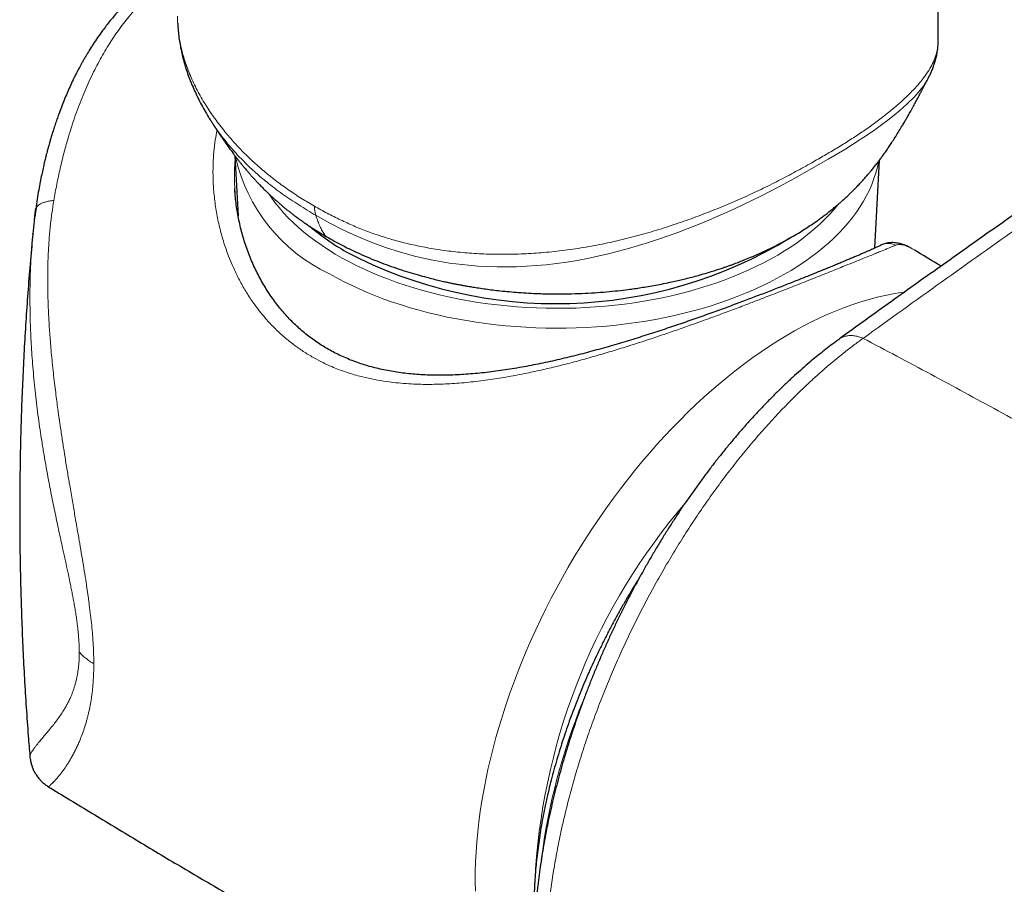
# Model space of a CAD drawing. Header units: millimetres. Extents: x 8 to 778, y 12 to 1829.
# Tile 14 of 256: x 597 to 633, y 548 to 579. Entities that reach past the tile are written whole.
import ezdxf

# ---------------------------------------------------------------- set-up
doc = ezdxf.new("R2010")
doc.units = ezdxf.units.MM

msp = doc.modelspace()

# ---------------------------------------------------------------- linework, layer by layer
at = {"color": 7, "linetype": 'Continuous', "lineweight": 30}
for p, q in [((630.157, 578.738), (630.158, 578.747)), ((629.813, 577.413), (629.81, 577.407)), ((604.841, 574.593), (604.956, 572.424)), ((627.876, 571.268), (628.045, 574.439)), ((604.836, 573.429), (604.837, 573.424)), ((597.621, 572.28), (597.664, 572.629)), ((597.664, 572.629), (597.672, 572.68)), ((597.566, 571.766), (597.568, 571.792)), ((629.329, 571.185), (629.326, 571.187)), ((626.597, 567.99), (626.601, 567.993))]:
    msp.add_line(p, q, dxfattribs=at)
at = {"color": 8, "linetype": 'Continuous', "lineweight": 0}
for p, q in [((604.837, 573.424), (604.846, 573.258)), ((597.664, 572.629), (597.672, 572.668))]:
    msp.add_line(p, q, dxfattribs=at)
at = {"color": 8, "linetype": 'Continuous', "lineweight": 0, "flags": 128}
for points in [[(629.81, 577.407), (629.782, 577.354), (629.702, 577.222), (629.61, 577.088), (629.506, 576.954), (629.289, 576.708), (629.039, 576.46), (628.775, 576.225), (628.568, 576.052), (628.348, 575.879), (628.115, 575.702), (627.87, 575.525), (627.614, 575.349), (627.349, 575.173), (627.074, 574.997), (626.791, 574.821), (626.2, 574.47), (625.585, 574.116), (625.014, 573.795), (624.417, 573.472), (623.797, 573.152), (623.477, 572.994), (623.151, 572.837), (622.819, 572.682), (622.481, 572.529), (622.137, 572.379), (621.787, 572.231), (621.457, 572.096), (621.123, 571.964), (620.782, 571.835), (620.438, 571.71), (620.087, 571.588), (619.733, 571.471), (619.374, 571.358), (619.012, 571.252), (618.647, 571.152), (618.28, 571.059), (617.909, 570.973), (617.538, 570.895), (617.164, 570.824), (616.79, 570.763), (616.415, 570.711), (616.041, 570.668), (615.687, 570.636), (615.335, 570.613), (614.981, 570.598), (614.629, 570.591), (614.279, 570.593), (613.933, 570.603), (613.586, 570.622), (613.244, 570.649), (612.567, 570.729), (611.906, 570.843), (611.349, 570.968), (610.801, 571.117), (610.266, 571.288), (609.74, 571.482), (609.226, 571.697), (608.723, 571.931), (608.231, 572.183), (607.751, 572.45), (607.751, 572.45), (607.751, 572.45)], [(628.009, 574.386), (627.966, 574.182), (627.911, 573.974), (627.844, 573.768), (627.767, 573.563), (627.678, 573.359), (627.579, 573.158), (627.468, 572.958), (627.347, 572.76), (627.215, 572.564), (627.073, 572.371), (626.92, 572.181), (626.757, 571.993), (626.584, 571.809), (626.401, 571.628), (626.208, 571.45), (626.006, 571.275), (625.795, 571.105), (625.574, 570.938), (625.344, 570.775), (625.106, 570.617), (624.859, 570.463), (624.604, 570.313), (624.341, 570.169), (624.071, 570.029), (623.792, 569.894), (623.507, 569.764), (623.215, 569.639), (622.916, 569.519), (622.611, 569.405), (622.3, 569.297), (621.983, 569.194), (621.661, 569.097), (621.333, 569.006), (621.001, 568.921), (620.665, 568.842), (620.324, 568.769), (619.979, 568.702), (619.631, 568.641), (619.28, 568.587), (618.926, 568.539), (618.57, 568.497), (618.212, 568.462), (617.852, 568.434), (617.49, 568.411), (617.128, 568.396), (616.765, 568.387), (616.401, 568.384), (616.038, 568.389), (615.675, 568.399), (615.313, 568.416), (614.952, 568.44), (614.592, 568.47), (614.234, 568.507), (613.878, 568.55), (613.525, 568.6), (613.175, 568.656), (612.828, 568.718), (612.484, 568.786), (612.145, 568.861), (611.809, 568.941), (611.478, 569.028), (611.152, 569.121), (610.831, 569.219), (610.516, 569.323), (610.206, 569.433), (609.902, 569.549), (609.605, 569.669), (609.315, 569.796), (609.031, 569.927), (608.755, 570.063), (608.486, 570.204), (608.225, 570.35)], [(606.059, 573.22), (606.141, 573.1), (606.28, 572.911), (606.429, 572.726), (606.589, 572.543), (606.758, 572.363), (606.938, 572.186), (607.127, 572.013), (607.326, 571.843), (607.534, 571.677), (607.751, 571.515), (607.977, 571.357), (608.211, 571.203), (608.454, 571.053), (608.705, 570.908), (608.964, 570.768), (609.23, 570.633), (609.504, 570.503), (609.785, 570.377), (610.072, 570.257), (610.366, 570.143), (610.667, 570.033), (610.973, 569.93), (611.285, 569.832), (611.602, 569.74), (611.923, 569.653), (612.25, 569.573), (612.581, 569.499), (612.915, 569.431), (613.254, 569.369), (613.595, 569.313), (613.94, 569.264), (614.287, 569.221), (614.636, 569.184), (614.987, 569.154), (615.34, 569.131), (615.693, 569.113), (616.048, 569.103), (616.402, 569.099), (616.757, 569.101), (617.112, 569.11), (617.466, 569.126), (617.819, 569.148), (618.17, 569.176), (618.52, 569.211), (618.867, 569.253), (619.213, 569.3), (619.555, 569.354), (619.894, 569.415), (620.23, 569.481), (620.561, 569.554), (620.889, 569.633), (621.212, 569.718), (621.53, 569.808), (621.843, 569.905), (622.151, 570.007), (622.453, 570.115), (622.749, 570.228), (623.038, 570.347), (623.32, 570.471), (623.596, 570.6), (623.864, 570.734), (624.125, 570.873), (624.378, 571.017), (624.623, 571.165), (624.859, 571.318), (625.087, 571.475), (625.307, 571.636), (625.517, 571.801), (625.718, 571.97), (625.909, 572.142), (626.091, 572.318), (626.263, 572.497), (626.425, 572.68), (626.558, 572.84)], [(613.498, 548.118), (613.492, 548.462), (613.494, 548.81), (613.504, 549.163), (613.522, 549.521), (613.548, 549.882), (613.582, 550.246), (613.623, 550.614), (613.673, 550.986), (613.73, 551.36), (613.796, 551.736), (613.869, 552.116), (613.95, 552.497), (614.038, 552.88), (614.134, 553.264), (614.237, 553.65), (614.348, 554.037), (614.467, 554.425), (614.592, 554.813), (614.725, 555.201), (614.865, 555.59), (615.012, 555.978), (615.166, 556.365), (615.326, 556.751), (615.494, 557.137), (615.668, 557.52), (615.848, 557.903), (616.035, 558.283), (616.228, 558.661), (616.426, 559.036), (616.631, 559.409), (616.842, 559.778), (617.058, 560.145), (617.28, 560.507), (617.507, 560.866), (617.739, 561.221), (617.976, 561.572), (618.218, 561.918), (618.464, 562.259), (618.716, 562.596), (618.971, 562.927), (619.23, 563.252), (619.494, 563.572), (619.761, 563.886), (620.032, 564.193), (620.306, 564.494), (620.583, 564.789), (620.864, 565.077), (621.147, 565.358), (621.432, 565.631), (621.721, 565.897), (622.011, 566.156), (622.303, 566.407), (622.597, 566.65), (622.893, 566.884), (623.19, 567.111), (623.488, 567.329), (623.787, 567.538), (624.087, 567.739), (624.387, 567.931), (624.688, 568.114), (624.989, 568.287), (625.29, 568.452), (625.59, 568.607), (625.89, 568.752), (626.189, 568.888), (626.487, 569.014), (626.784, 569.131), (627.08, 569.237), (627.374, 569.334), (627.666, 569.421), (627.956, 569.497), (628.245, 569.564), (628.53, 569.62), (628.813, 569.666), (628.945, 569.684)]]:
    msp.add_lwpolyline(points, dxfattribs=at)
at = {"color": 8, "linetype": 'Continuous', "lineweight": 0}
for centre, radius, start, end in [((610.829, 575.886), 6.117, 192.4513, 244.8059), ((608.721, 572.765), 1.02, 179.277, 198.0159), ((628.355, 570.845), 0.59, 63.0008, 117.7163), ((638.169, 547.4), 22.555, 139.4067, 176.1741), ((638.204, 546.427), 22.512, 157.7898, 172.8015)]:
    msp.add_arc(centre, radius, start, end, dxfattribs=at)
at = {"color": 7, "linetype": 'Continuous', "lineweight": 30}
for centre, radius, start, end in [((613.164, 578.696), 8.707, 229.715, 240.2682), ((616.395, 585.466), 16.198, 242.2199, 301.3473)]:
    msp.add_arc(centre, radius, start, end, dxfattribs=at)
for points, knots in [([(630.158, 578.747), (630.157, 578.92), (630.155, 579.281), (630.152, 579.819), (630.148, 580.351), (630.143, 580.854), (630.139, 581.331), (630.134, 581.784), (630.13, 582.213), (630.125, 582.617), (630.12, 582.995), (630.116, 583.346), (630.111, 583.668), (630.107, 583.961), (630.103, 584.227), (630.1, 584.466), (630.096, 584.688), (630.093, 584.888), (630.09, 585.066), (630.088, 585.21), (630.086, 585.317), (630.085, 585.392), (630.084, 585.445), (630.083, 585.493), (630.082, 585.546), (630.081, 585.603), (630.08, 585.665), (630.078, 585.754), (630.076, 585.874), (630.073, 586.028), (630.07, 586.204), (630.067, 586.403), (630.062, 586.619), (630.058, 586.844), (630.054, 587.07), (630.037, 587.893), (629.993, 589.842), (629.936, 591.911), (629.885, 593.512), (629.865, 594.13), (629.844, 594.769), (629.82, 595.433), (629.795, 596.12), (629.767, 596.875), (629.734, 597.702), (629.697, 598.603), (629.657, 599.537), (629.615, 600.49), (629.569, 601.461), (629.522, 602.45), (629.47, 603.468), (629.415, 604.516), (629.356, 605.593), (629.294, 606.701), (629.227, 607.837), (629.154, 609.022), (629.075, 610.256), (628.99, 611.541), (628.899, 612.857), (628.802, 614.204), (628.699, 615.583), (628.594, 616.924), (628.49, 618.223), (628.385, 619.479), (628.276, 620.755), (628.161, 622.041), (628.044, 623.325), (627.923, 624.599), (627.767, 626.209), (627.571, 628.144), (627.331, 630.394), (627.086, 632.588), (626.837, 634.725), (626.583, 636.807), (626.324, 638.855), (626.058, 640.868), (625.789, 642.836), (625.517, 644.758), (625.241, 646.636), (624.962, 648.481), (624.678, 650.294), (624.391, 652.075), (624.101, 653.823), (623.807, 655.54), (623.547, 657.02), (623.322, 658.272), (623.135, 659.298), (622.949, 660.302), (622.765, 661.278), (622.582, 662.234), (622.4, 663.169), (622.22, 664.084), (622.044, 664.966), (621.871, 665.818), (621.703, 666.638), (621.539, 667.427), (621.391, 668.134), (621.257, 668.763), (621.138, 669.318), (621.022, 669.855), (620.91, 670.372), (620.801, 670.871), (620.695, 671.351), (620.602, 671.769), (620.522, 672.124), (620.457, 672.415), (620.408, 672.633), (620.373, 672.786), (620.352, 672.881), (620.331, 672.971), (620.311, 673.058), (620.294, 673.136), (620.28, 673.196), (620.271, 673.235), (620.265, 673.263), (620.258, 673.295), (620.247, 673.34), (620.233, 673.401), (620.216, 673.477), (620.195, 673.568), (620.167, 673.689), (620.132, 673.844), (620.088, 674.037), (620.037, 674.256), (619.98, 674.502), (619.917, 674.775), (619.848, 675.069), (619.773, 675.386), (619.694, 675.723), (619.608, 676.084), (619.516, 676.47), (619.418, 676.88), (619.314, 677.315), (619.198, 677.789), (619.072, 678.306), (618.934, 678.867), (618.787, 679.457), (618.632, 680.075), (618.474, 680.7), (618.364, 681.132), (618.309, 681.347), (618.306, 681.359)], [0, 0, 0, 0, 0.004719, 0.009877, 0.014704, 0.019294, 0.023647, 0.027762, 0.031709, 0.035409, 0.038863, 0.042071, 0.045032, 0.047701, 0.050132, 0.052325, 0.05428, 0.056213, 0.057839, 0.059157, 0.060168, 0.060786, 0.061209, 0.06164, 0.062117, 0.062642, 0.063213, 0.063832, 0.065089, 0.066505, 0.068079, 0.069941, 0.071974, 0.074048, 0.076122, 0.078196, 0.096733, 0.129906, 0.135448, 0.141143, 0.147063, 0.153208, 0.159579, 0.166175, 0.174238, 0.182615, 0.191305, 0.200309, 0.209246, 0.218473, 0.227988, 0.237793, 0.247887, 0.258271, 0.268944, 0.279906, 0.291701, 0.303813, 0.316244, 0.328992, 0.342058, 0.355441, 0.367166, 0.379123, 0.391315, 0.403677, 0.415977, 0.428193, 0.440324, 0.462344, 0.484079, 0.505529, 0.526101, 0.546402, 0.566433, 0.586191, 0.605678, 0.624552, 0.643164, 0.661513, 0.679599, 0.697422, 0.714982, 0.732278, 0.749312, 0.759884, 0.77035, 0.780594, 0.79055, 0.80022, 0.809907, 0.819289, 0.828365, 0.837134, 0.845598, 0.853755, 0.861607, 0.867562, 0.873328, 0.878905, 0.884294, 0.889495, 0.894506, 0.899302, 0.902595, 0.905637, 0.908427, 0.909453, 0.910441, 0.911391, 0.912301, 0.913169, 0.913842, 0.914194, 0.914392, 0.914711, 0.915189, 0.915826, 0.916622, 0.917577, 0.918691, 0.920423, 0.922438, 0.924736, 0.927316, 0.930179, 0.933324, 0.936609, 0.940155, 0.943961, 0.948026, 0.952353, 0.956939, 0.961785, 0.967417, 0.973363, 0.979623, 0.986198, 0.993087, 0.999623, 1, 1, 1, 1]), ([(649.818, 583.925), (649.728, 583.867), (648.983, 583.384), (647.592, 582.47), (645.644, 581.184), (643.704, 579.892), (641.772, 578.593), (639.847, 577.289), (637.931, 575.979), (636.022, 574.664), (634.122, 573.342), (632.23, 572.015), (630.345, 570.682), (628.468, 569.343), (627.222, 568.445), (626.599, 567.996)], [0, 0, 0, 0, 0.011377, 0.093868, 0.176347, 0.25881, 0.341255, 0.423679, 0.506079, 0.588452, 0.670796, 0.753107, 0.835385, 0.917672, 1, 1, 1, 1]), ([(602.767, 581.519), (602.747, 581.507), (602.671, 581.465), (602.541, 581.388), (602.377, 581.286), (602.214, 581.18), (602.054, 581.07), (601.897, 580.955), (601.74, 580.835), (601.584, 580.709), (601.432, 580.581), (601.292, 580.457), (601.171, 580.345), (601.07, 580.247), (600.983, 580.161), (600.894, 580.071), (600.788, 579.959), (600.654, 579.814), (600.506, 579.645), (600.355, 579.463), (600.211, 579.281), (600.058, 579.078), (599.899, 578.855), (599.741, 578.618), (599.602, 578.399), (599.494, 578.22), (599.412, 578.079), (599.35, 577.969), (599.294, 577.866), (599.236, 577.76), (599.172, 577.638), (599.096, 577.489), (599.006, 577.305), (598.904, 577.088), (598.798, 576.848), (598.693, 576.599), (598.593, 576.346), (598.506, 576.114), (598.432, 575.905), (598.368, 575.718), (598.308, 575.532), (598.253, 575.356), (598.206, 575.2), (598.169, 575.071), (598.14, 574.969), (598.121, 574.9), (598.108, 574.849), (598.094, 574.8), (598.075, 574.727), (598.049, 574.624), (598.015, 574.491), (597.976, 574.326), (597.931, 574.13), (597.882, 573.903), (597.829, 573.642), (597.775, 573.348), (597.72, 573.021), (597.687, 572.789), (597.669, 572.668)], [0, 0, 0, 0, 0.006965, 0.026351, 0.045966, 0.065571, 0.085141, 0.104665, 0.124165, 0.144576, 0.164953, 0.183783, 0.200158, 0.214085, 0.225566, 0.236502, 0.251462, 0.271204, 0.294563, 0.317665, 0.340226, 0.362234, 0.391543, 0.419485, 0.444327, 0.46572, 0.47912, 0.490795, 0.501616, 0.512152, 0.524973, 0.540596, 0.55903, 0.582515, 0.607317, 0.632244, 0.657267, 0.682385, 0.700298, 0.718275, 0.736321, 0.753634, 0.768401, 0.780554, 0.790096, 0.797024, 0.800192, 0.804201, 0.811022, 0.820656, 0.833107, 0.84838, 0.866482, 0.887424, 0.911223, 0.937899, 0.96748, 1, 1, 1, 1]), ([(602.781, 579.371), (602.783, 579.318), (602.789, 579.183), (602.811, 578.966), (602.843, 578.721), (602.886, 578.475), (602.939, 578.227), (603.003, 577.98), (603.076, 577.733), (603.16, 577.487), (603.253, 577.241), (603.358, 576.992), (603.475, 576.74), (603.602, 576.488), (603.741, 576.235), (603.864, 576.026), (603.944, 575.902), (603.971, 575.86)], [0, 0, 0, 0, 0.043218, 0.108975, 0.175497, 0.242724, 0.310578, 0.378967, 0.447782, 0.516683, 0.585985, 0.65866, 0.732404, 0.807306, 0.88342, 0.960793, 1, 1, 1, 1]), ([(629.813, 577.413), (629.835, 577.456), (629.883, 577.549), (629.947, 577.694), (630.005, 577.846), (630.054, 578.001), (630.095, 578.161), (630.126, 578.325), (630.146, 578.489), (630.156, 578.617), (630.155, 578.691), (630.155, 578.71)], [0, 0, 0, 0, 0.111158, 0.236689, 0.357023, 0.472811, 0.596982, 0.718613, 0.83879, 0.957905, 1, 1, 1, 1]), ([(608.172, 571.659), (608.301, 571.586), (608.552, 571.444), (608.937, 571.249), (609.312, 571.072), (609.676, 570.913), (610.028, 570.77), (610.385, 570.637), (610.741, 570.513), (611.095, 570.4), (611.422, 570.303), (611.714, 570.223), (611.971, 570.158), (612.193, 570.104), (612.389, 570.059), (612.559, 570.023), (612.702, 569.993), (612.817, 569.97), (612.905, 569.953), (612.966, 569.941), (613.011, 569.933), (613.051, 569.926), (613.1, 569.917), (613.161, 569.906), (613.264, 569.888), (613.418, 569.862), (613.63, 569.829), (613.867, 569.795), (614.128, 569.761), (614.409, 569.729), (614.72, 569.698), (615.059, 569.67), (615.415, 569.647), (615.839, 569.627), (616.314, 569.617), (616.831, 569.619), (617.32, 569.634), (617.781, 569.659), (618.212, 569.692), (618.615, 569.732), (618.949, 569.772), (619.228, 569.81), (619.466, 569.846), (619.719, 569.886), (619.989, 569.934), (620.276, 569.989), (620.544, 570.045), (620.789, 570.1), (621.008, 570.152), (621.234, 570.208), (621.466, 570.27), (621.698, 570.335), (621.92, 570.401), (622.122, 570.464), (622.299, 570.521), (622.45, 570.572), (622.579, 570.617), (622.698, 570.66), (622.836, 570.71), (623.005, 570.775), (623.211, 570.856), (623.497, 570.974), (623.851, 571.131), (624.26, 571.328), (624.622, 571.519), (624.929, 571.693), (625.174, 571.84), (625.39, 571.976), (625.596, 572.112), (625.772, 572.234), (625.926, 572.345), (626.056, 572.441), (626.188, 572.542), (626.318, 572.646), (626.443, 572.748), (626.557, 572.844), (626.645, 572.92), (626.714, 572.982), (626.777, 573.039), (626.856, 573.111), (626.945, 573.195), (627.033, 573.28), (627.111, 573.358), (627.182, 573.43), (627.266, 573.516), (627.361, 573.616), (627.465, 573.732), (627.567, 573.847), (627.66, 573.955), (627.758, 574.073), (627.852, 574.188), (627.943, 574.304), (628.036, 574.426), (628.127, 574.549), (628.227, 574.687), (628.323, 574.825), (628.419, 574.966), (628.519, 575.117), (628.629, 575.289), (628.743, 575.473), (628.847, 575.645), (628.935, 575.795), (629.008, 575.921), (629.084, 576.054), (629.154, 576.179), (629.216, 576.292), (629.263, 576.377), (629.304, 576.452), (629.34, 576.52), (629.379, 576.59), (629.422, 576.672), (629.468, 576.758), (629.508, 576.834), (629.543, 576.899), (629.579, 576.967), (629.62, 577.045), (629.659, 577.119), (629.691, 577.179), (629.714, 577.222), (629.74, 577.273), (629.773, 577.334), (629.798, 577.381), (629.811, 577.406)], [0, 0, 0, 0, 0.019714, 0.038455, 0.056224, 0.073023, 0.088853, 0.103718, 0.119996, 0.134931, 0.148528, 0.160791, 0.170787, 0.179687, 0.187496, 0.194215, 0.199846, 0.20431, 0.207733, 0.210114, 0.211501, 0.212929, 0.214826, 0.217193, 0.219968, 0.226762, 0.234876, 0.244307, 0.253838, 0.264415, 0.276034, 0.288695, 0.302263, 0.315649, 0.33567, 0.354674, 0.372668, 0.389654, 0.405634, 0.420611, 0.434586, 0.44318, 0.452033, 0.461641, 0.472004, 0.483122, 0.494995, 0.503416, 0.512178, 0.521282, 0.530726, 0.540511, 0.550041, 0.558555, 0.566036, 0.572505, 0.577963, 0.582661, 0.587868, 0.595721, 0.60475, 0.61493, 0.633901, 0.653083, 0.672477, 0.686596, 0.699155, 0.710154, 0.720632, 0.731884, 0.738673, 0.745857, 0.753344, 0.7608, 0.768196, 0.775169, 0.780917, 0.783902, 0.787532, 0.792327, 0.79827, 0.804048, 0.808868, 0.813001, 0.817385, 0.824756, 0.831411, 0.83773, 0.844438, 0.849922, 0.856673, 0.863313, 0.868529, 0.874552, 0.881819, 0.888674, 0.894414, 0.901613, 0.909338, 0.917538, 0.9258, 0.931615, 0.936718, 0.94182, 0.948542, 0.952498, 0.956141, 0.959313, 0.961924, 0.964694, 0.968271, 0.972316, 0.975569, 0.977963, 0.98068, 0.984242, 0.988069, 0.990196, 0.991973, 0.993746, 0.996748, 1, 1, 1, 1]), ([(603.971, 575.86), (603.971, 575.859), (603.992, 575.827), (604.03, 575.767), (604.08, 575.689), (604.122, 575.625), (604.157, 575.57), (604.193, 575.516), (604.229, 575.46), (604.267, 575.403), (604.307, 575.344), (604.372, 575.246), (604.465, 575.111), (604.579, 574.949), (604.687, 574.8), (604.776, 574.68), (604.852, 574.578), (604.917, 574.493), (604.985, 574.407), (605.051, 574.322), (605.12, 574.238), (605.184, 574.16), (605.241, 574.092), (605.297, 574.026), (605.358, 573.955), (605.433, 573.869), (605.514, 573.78), (605.595, 573.692), (605.688, 573.593), (605.798, 573.479), (605.931, 573.346), (606.074, 573.208), (606.211, 573.081), (606.331, 572.973), (606.432, 572.885), (606.534, 572.799), (606.636, 572.714), (606.739, 572.631), (606.833, 572.557), (606.921, 572.489), (606.995, 572.433), (607.058, 572.386), (607.115, 572.344), (607.179, 572.298), (607.258, 572.242), (607.357, 572.173), (607.477, 572.091), (607.618, 571.998), (607.781, 571.893), (607.967, 571.779), (608.101, 571.7), (608.171, 571.659)], [0, 0, 0, 0, 0.000304, 0.017633, 0.03221, 0.042123, 0.051362, 0.060832, 0.070537, 0.080532, 0.090904, 0.10166, 0.131969, 0.163001, 0.189172, 0.213914, 0.229921, 0.24675, 0.263238, 0.280852, 0.297776, 0.315442, 0.329782, 0.340787, 0.356954, 0.376447, 0.397841, 0.417895, 0.436668, 0.467151, 0.499479, 0.534693, 0.57153, 0.597467, 0.620284, 0.643445, 0.669661, 0.691542, 0.714232, 0.734066, 0.75068, 0.764092, 0.776052, 0.789259, 0.806735, 0.828466, 0.854431, 0.884604, 0.918952, 0.957434, 1, 1, 1, 1]), ([(628.081, 571.367), (628.071, 571.362), (628.05, 571.351), (628.005, 571.328), (627.949, 571.301), (627.881, 571.27), (627.804, 571.234), (627.717, 571.195), (627.62, 571.153), (627.515, 571.107), (627.401, 571.057), (627.278, 571.005), (627.147, 570.949), (627.007, 570.89), (626.86, 570.828), (626.706, 570.764), (626.545, 570.697), (626.377, 570.628), (626.203, 570.557), (626.023, 570.483), (625.838, 570.408), (625.647, 570.331), (625.448, 570.251), (625.243, 570.169), (625.031, 570.084), (624.813, 569.998), (624.589, 569.91), (624.361, 569.821), (624.128, 569.73), (623.89, 569.638), (623.647, 569.545), (623.397, 569.45), (623.143, 569.354), (622.883, 569.256), (622.618, 569.158), (622.348, 569.059), (622.074, 568.959), (621.794, 568.859), (621.508, 568.758), (621.218, 568.656), (620.925, 568.555), (620.629, 568.454), (620.329, 568.353), (620.023, 568.253), (619.713, 568.153), (619.399, 568.053), (619.081, 567.955), (618.759, 567.858), (618.434, 567.762), (618.106, 567.668), (617.775, 567.576), (617.443, 567.487), (617.109, 567.401), (616.773, 567.318), (616.436, 567.239), (616.098, 567.163), (615.758, 567.092), (615.418, 567.025), (615.078, 566.962), (614.738, 566.906), (614.399, 566.854), (614.064, 566.81), (613.733, 566.771), (613.406, 566.74), (613.083, 566.716), (612.764, 566.699), (612.45, 566.689), (612.14, 566.687), (611.835, 566.693), (611.535, 566.707), (611.241, 566.729), (610.954, 566.758), (610.674, 566.796), (610.4, 566.841), (610.133, 566.895), (609.871, 566.957), (609.617, 567.026), (609.369, 567.104), (609.126, 567.19), (608.887, 567.285), (608.655, 567.389), (608.429, 567.499), (608.211, 567.617), (607.999, 567.743), (607.792, 567.878), (607.591, 568.021), (607.395, 568.172), (607.204, 568.332), (607.019, 568.501), (606.84, 568.677), (606.668, 568.862), (606.501, 569.055), (606.341, 569.256), (606.186, 569.465), (606.039, 569.682), (605.9, 569.905), (605.767, 570.136), (605.642, 570.375), (605.524, 570.62), (605.414, 570.872), (605.313, 571.13), (605.22, 571.393), (605.136, 571.66), (605.062, 571.931), (604.998, 572.204), (604.943, 572.479), (604.899, 572.754), (604.865, 573.03), (604.844, 573.253), (604.838, 573.384), (604.836, 573.424)], [0, 0, 0, 0, 0.006959, 0.015811, 0.025032, 0.034504, 0.044125, 0.053818, 0.063515, 0.07318, 0.082841, 0.092493, 0.102121, 0.111705, 0.121229, 0.13068, 0.140046, 0.149319, 0.158492, 0.167559, 0.176517, 0.18537, 0.194243, 0.203136, 0.212017, 0.220868, 0.229671, 0.238411, 0.247062, 0.25575, 0.264436, 0.273119, 0.281812, 0.290527, 0.299277, 0.308051, 0.316804, 0.325651, 0.334565, 0.343518, 0.352477, 0.361411, 0.370417, 0.379545, 0.388726, 0.397973, 0.407299, 0.416713, 0.426183, 0.435723, 0.445309, 0.454943, 0.464629, 0.474366, 0.484156, 0.493997, 0.503889, 0.51383, 0.523816, 0.53384, 0.54386, 0.553822, 0.563729, 0.573579, 0.58337, 0.593102, 0.602777, 0.612396, 0.621963, 0.631482, 0.640956, 0.650278, 0.659489, 0.668616, 0.677677, 0.686687, 0.695661, 0.704448, 0.713329, 0.722229, 0.731109, 0.739929, 0.748656, 0.757294, 0.766088, 0.774891, 0.783728, 0.792611, 0.801553, 0.810559, 0.819595, 0.82871, 0.837936, 0.847248, 0.856621, 0.866043, 0.875553, 0.885196, 0.894947, 0.904796, 0.914732, 0.924744, 0.934817, 0.944934, 0.955077, 0.965227, 0.97536, 0.985473, 0.995601, 1, 1, 1, 1]), ([(597.68, 572.699), (597.657, 572.545), (597.611, 572.237), (597.58, 571.926), (597.564, 571.771)], [0, 0, 0, 0, 0.501266, 1, 1, 1, 1]), ([(597.672, 572.668), (597.673, 572.676), (597.673, 572.687), (597.68, 572.697), (597.681, 572.699)], [0, 0, 0, 0, 0.7681411, 1, 1, 1, 1]), ([(597.565, 571.766), (597.551, 571.624), (597.504, 571.137), (597.434, 570.304), (597.356, 569.269), (597.288, 568.232), (597.23, 567.194), (597.182, 566.156), (597.144, 565.117), (597.116, 564.077), (597.099, 563.037), (597.092, 561.997), (597.095, 560.957), (597.108, 559.918), (597.131, 558.879), (597.165, 557.84), (597.208, 556.802), (597.262, 555.766), (597.326, 554.73), (597.391, 553.8), (597.44, 553.215), (597.46, 552.974)], [0, 0, 0, 0, 0.022892, 0.078106, 0.133329, 0.18856, 0.243797, 0.299037, 0.354279, 0.409521, 0.46476, 0.519995, 0.575224, 0.630445, 0.685654, 0.740851, 0.796033, 0.851198, 0.906345, 0.961471, 1, 1, 1, 1]), ([(629.173, 571.27), (629.154, 571.28), (629.092, 571.314), (628.992, 571.358), (628.874, 571.401), (628.767, 571.431), (628.667, 571.451), (628.572, 571.463), (628.48, 571.466), (628.392, 571.461), (628.306, 571.448), (628.224, 571.427), (628.149, 571.401), (628.103, 571.377), (628.082, 571.366)], [0, 0, 0, 0, 0.057912, 0.193729, 0.310077, 0.415306, 0.509323, 0.593808, 0.674106, 0.748755, 0.81887, 0.885431, 0.94928, 1, 1, 1, 1]), ([(630.256, 570.616), (630.21, 570.645), (629.901, 570.836), (629.591, 571.024), (629.328, 571.184)], [0, 0, 0, 0, 0.150517, 1, 1, 1, 1]), ([(626.597, 567.99), (626.558, 567.962), (626.437, 567.874), (626.237, 567.723), (625.999, 567.539), (625.764, 567.35), (625.52, 567.147), (625.259, 566.922), (624.985, 566.677), (624.706, 566.419), (624.429, 566.153), (624.155, 565.88), (623.882, 565.6), (623.612, 565.315), (623.345, 565.022), (623.083, 564.726), (622.824, 564.424), (622.568, 564.117), (622.314, 563.803), (622.063, 563.483), (621.816, 563.158), (621.571, 562.827), (621.33, 562.491), (621.092, 562.15), (620.857, 561.803), (620.625, 561.451), (620.397, 561.094), (620.174, 560.734), (619.955, 560.371), (619.742, 560.006), (619.533, 559.638), (619.329, 559.267), (619.129, 558.893), (618.933, 558.516), (618.743, 558.135), (618.556, 557.751), (618.374, 557.363), (618.197, 556.974), (618.025, 556.582), (617.858, 556.19), (617.696, 555.795), (617.54, 555.398), (617.389, 555.001), (617.244, 554.603), (617.104, 554.204), (616.971, 553.807), (616.844, 553.411), (616.723, 553.016), (616.609, 552.622), (616.5, 552.227), (616.396, 551.832), (616.299, 551.435), (616.207, 551.039), (616.121, 550.643), (616.042, 550.248), (615.969, 549.855), (615.903, 549.465), (615.844, 549.079), (615.791, 548.695), (615.745, 548.314), (615.705, 547.934), (615.672, 547.558), (615.646, 547.184), (615.627, 546.814), (615.615, 546.447), (615.61, 546.083), (615.611, 545.722), (615.62, 545.366), (615.635, 545.013), (615.658, 544.663), (615.688, 544.317), (615.725, 543.976), (615.77, 543.641), (615.821, 543.313), (615.88, 542.99), (615.946, 542.673), (616.02, 542.361), (616.1, 542.056), (616.188, 541.757), (616.284, 541.464), (616.386, 541.179), (616.496, 540.9), (616.613, 540.628), (616.737, 540.362), (616.868, 540.104), (617.006, 539.854), (617.151, 539.612), (617.302, 539.379), (617.459, 539.155), (617.622, 538.941), (617.79, 538.736), (617.962, 538.542), (618.141, 538.356), (618.327, 538.177), (618.517, 538.008), (618.713, 537.847), (618.91, 537.698), (619.044, 537.607), (619.109, 537.563)], [0, 0, 0, 0, 0.00441, 0.013807, 0.022757, 0.031353, 0.040408, 0.050575, 0.061327, 0.072095, 0.082888, 0.093718, 0.104441, 0.115233, 0.125979, 0.136645, 0.147195, 0.157805, 0.168438, 0.179056, 0.189666, 0.200274, 0.210886, 0.22151, 0.232151, 0.242818, 0.253517, 0.264167, 0.274744, 0.285293, 0.295824, 0.306345, 0.316864, 0.327389, 0.337928, 0.348488, 0.359078, 0.369717, 0.380274, 0.39085, 0.401449, 0.412064, 0.422682, 0.433292, 0.443883, 0.454445, 0.464969, 0.475454, 0.485916, 0.496424, 0.506987, 0.517595, 0.528237, 0.538902, 0.549578, 0.560253, 0.570912, 0.581543, 0.592072, 0.602719, 0.613362, 0.624008, 0.634658, 0.645318, 0.655991, 0.666682, 0.677395, 0.688134, 0.698767, 0.709628, 0.720448, 0.731232, 0.741988, 0.752719, 0.763433, 0.774134, 0.784825, 0.795513, 0.806209, 0.816862, 0.827452, 0.83806, 0.848671, 0.859264, 0.869822, 0.880328, 0.890766, 0.901119, 0.911374, 0.921597, 0.931526, 0.94146, 0.951387, 0.961298, 0.971182, 0.981033, 0.990842, 1, 1, 1, 1]), ([(619.424, 559.439), (619.405, 559.408), (619.313, 559.264), (619.154, 559.004), (618.948, 558.657), (618.747, 558.308), (618.552, 557.955), (618.362, 557.6), (618.177, 557.243), (617.998, 556.883), (617.825, 556.521), (617.657, 556.158), (617.495, 555.793), (617.34, 555.427), (617.19, 555.06), (617.047, 554.692), (616.91, 554.324), (616.779, 553.955), (616.655, 553.586), (616.538, 553.218), (616.427, 552.849), (616.323, 552.481), (616.225, 552.114), (616.135, 551.748), (616.051, 551.383), (615.974, 551.02), (615.905, 550.658), (615.842, 550.298), (615.787, 549.941), (615.739, 549.585), (615.698, 549.233), (615.664, 548.883), (615.638, 548.536), (615.619, 548.192), (615.607, 547.852), (615.603, 547.515), (615.606, 547.183), (615.613, 546.916), (615.622, 546.762), (615.625, 546.716)], [0, 0, 0, 0, 0.007578, 0.035542, 0.063505, 0.091468, 0.119432, 0.147395, 0.17536, 0.203325, 0.231292, 0.25926, 0.287231, 0.315204, 0.34318, 0.371158, 0.39914, 0.427126, 0.455116, 0.48311, 0.511108, 0.539112, 0.56712, 0.595134, 0.623154, 0.651179, 0.67921, 0.707248, 0.735291, 0.763341, 0.791397, 0.819459, 0.847527, 0.8756, 0.903679, 0.931762, 0.959849, 0.987939, 1, 1, 1, 1]), ([(597.459, 552.974), (597.462, 552.942), (597.468, 552.882), (597.484, 552.797), (597.501, 552.725), (597.518, 552.666), (597.532, 552.621), (597.543, 552.591), (597.547, 552.576), (597.548, 552.574), (597.553, 552.559), (597.56, 552.541), (597.567, 552.525), (597.574, 552.507), (597.587, 552.478), (597.602, 552.447), (597.618, 552.417), (597.63, 552.393), (597.644, 552.369), (597.661, 552.34), (597.691, 552.291), (597.745, 552.215), (597.819, 552.125), (597.909, 552.035), (598.008, 551.95), (598.086, 551.899), (598.127, 551.872)], [0, 0, 0, 0, 0.062774, 0.11726, 0.164223, 0.205262, 0.243035, 0.281075, 0.322934, 0.367276, 0.403374, 0.418973, 0.433643, 0.448084, 0.463034, 0.496899, 0.512699, 0.530015, 0.548964, 0.569649, 0.599868, 0.661321, 0.749276, 0.822278, 0.906142, 1, 1, 1, 1]), ([(598.127, 551.872), (598.154, 551.855), (598.708, 551.513), (599.793, 550.854), (601.382, 549.896), (602.977, 548.947), (604.577, 548.007), (606.182, 547.075), (607.793, 546.153), (609.408, 545.239), (611.028, 544.334), (612.652, 543.438), (614.282, 542.552), (615.491, 541.901), (616.158, 541.548), (616.279, 541.484)], [0, 0, 0, 0, 0.004598, 0.093316, 0.182036, 0.270756, 0.359476, 0.448194, 0.536909, 0.625619, 0.714323, 0.803019, 0.891708, 0.980386, 1, 1, 1, 1]), ([(598.127, 551.872), (598.127, 551.872), (598.127, 551.872), (598.127, 551.872), (598.127, 551.872)], [0, 0, 0, 0, 0.7475402, 1, 1, 1, 1])]:
    msp.add_open_spline(points, degree=3, knots=knots, dxfattribs=at)
at = {"color": 8, "linetype": 'Continuous', "lineweight": 0}
for points, knots in [([(627.454, 568.017), (628.398, 568.697), (630.286, 570.058), (633.139, 572.08), (636.008, 574.089), (638.895, 576.084), (641.799, 578.065), (644.721, 580.032), (647.659, 581.986), (649.632, 583.276), (650.618, 583.921)], [0, 0, 0, 0, 0.124965, 0.24993, 0.374909, 0.499888, 0.624909, 0.74993, 0.874965, 1, 1, 1, 1]), ([(602.768, 581.187), (602.707, 581.146), (602.549, 581.044), (602.305, 580.86), (602.034, 580.639), (601.77, 580.402), (601.513, 580.15), (601.263, 579.883), (601.036, 579.618), (600.831, 579.359), (600.645, 579.108), (600.463, 578.846), (600.287, 578.573), (600.116, 578.289), (599.951, 577.995), (599.789, 577.687), (599.633, 577.366), (599.48, 577.03), (599.334, 576.68), (599.193, 576.318), (599.059, 575.942), (598.934, 575.564), (598.806, 575.141), (598.676, 574.667), (598.546, 574.129), (598.425, 573.566), (598.356, 573.179), (598.321, 572.982)], [0, 0, 0, 0, 0.025078, 0.064311, 0.103846, 0.143706, 0.183914, 0.224493, 0.265463, 0.29906, 0.333043, 0.367425, 0.402213, 0.437419, 0.473052, 0.509122, 0.546496, 0.584532, 0.62324, 0.662627, 0.702701, 0.74347, 0.781679, 0.833994, 0.887811, 0.943143, 1, 1, 1, 1]), ([(602.775, 579.613), (602.774, 579.564), (602.773, 579.42), (602.79, 579.18), (602.825, 578.893), (602.875, 578.613), (602.939, 578.339), (603.015, 578.073), (603.104, 577.807), (603.207, 577.542), (603.322, 577.278), (603.449, 577.016), (603.588, 576.756), (603.738, 576.499), (603.899, 576.245), (604.127, 575.911), (604.416, 575.529), (604.776, 575.107), (605.138, 574.723), (605.522, 574.354), (605.925, 574.001), (606.346, 573.667), (606.784, 573.352), (607.235, 573.054), (607.546, 572.87), (607.701, 572.778)], [0, 0, 0, 0, 0.0182742, 0.0535027, 0.088995, 0.124488, 0.1575178, 0.1905929, 0.2240999, 0.2576074, 0.291273, 0.3249391, 0.3589189, 0.3928992, 0.4270014, 0.4611039, 0.5292868, 0.5873893, 0.6457166, 0.7041372, 0.7629431, 0.8218378, 0.881113, 0.9404633, 1, 1, 1, 1]), ([(607.701, 572.778), (607.854, 572.692), (608.161, 572.519), (608.635, 572.281), (609.119, 572.061), (609.617, 571.862), (610.128, 571.685), (610.652, 571.529), (611.191, 571.394), (611.763, 571.276), (612.375, 571.178), (612.92, 571.116), (613.371, 571.08), (613.715, 571.06), (614.064, 571.048), (614.419, 571.042), (614.779, 571.044), (615.14, 571.054), (615.504, 571.072), (615.871, 571.098), (616.244, 571.132), (616.622, 571.174), (617.003, 571.226), (617.387, 571.286), (617.772, 571.354), (618.159, 571.431), (618.545, 571.516), (618.924, 571.607), (619.296, 571.703), (619.66, 571.804), (620.021, 571.911), (620.38, 572.023), (620.735, 572.141), (621.088, 572.263), (621.436, 572.389), (621.78, 572.519), (622.12, 572.653), (622.459, 572.791), (622.795, 572.934), (623.24, 573.129), (623.785, 573.382), (624.417, 573.696), (625.025, 574.017), (625.573, 574.322), (626.067, 574.606), (626.515, 574.871), (626.949, 575.14), (627.369, 575.413), (627.771, 575.693), (628.155, 575.979), (628.516, 576.268), (628.8, 576.514), (629.016, 576.716), (629.176, 576.873), (629.326, 577.031), (629.499, 577.226), (629.684, 577.461), (629.857, 577.726), (629.991, 577.986), (630.086, 578.239), (630.147, 578.492), (630.154, 578.658), (630.157, 578.738)], [0, 0, 0, 0, 0.020787, 0.041638, 0.062513, 0.083524, 0.104568, 0.125755, 0.146976, 0.168281, 0.191833, 0.216084, 0.228251, 0.240418, 0.252707, 0.264995, 0.277341, 0.289687, 0.301838, 0.314006, 0.326462, 0.338917, 0.351461, 0.364006, 0.376666, 0.389326, 0.40208, 0.414833, 0.427032, 0.439231, 0.45151, 0.463789, 0.476158, 0.488527, 0.500958, 0.513389, 0.525901, 0.538426, 0.55132, 0.564214, 0.59008, 0.616122, 0.642218, 0.667805, 0.688669, 0.709594, 0.73054, 0.751618, 0.772724, 0.793977, 0.815273, 0.836669, 0.848286, 0.859903, 0.871566, 0.88323, 0.903419, 0.923686, 0.941992, 0.961554, 0.981201, 1, 1, 1, 1]), ([(607.751, 572.45), (607.751, 572.45), (607.544, 572.569), (607.137, 572.816), (606.55, 573.21), (606.034, 573.6), (605.586, 573.98), (605.199, 574.344), (604.833, 574.725), (604.482, 575.139), (604.193, 575.517), (604.033, 575.77), (603.975, 575.862)], [0, 0, 0, 0, 0.000009, 0.135429, 0.270895, 0.406279, 0.510018, 0.61385, 0.717665, 0.821382, 0.934941, 1, 1, 1, 1]), ([(628.623, 571.37), (628.594, 571.358), (628.536, 571.333), (628.428, 571.288), (628.304, 571.237), (628.16, 571.178), (627.998, 571.112), (627.817, 571.039), (627.616, 570.958), (627.373, 570.86), (627.081, 570.742), (626.767, 570.616), (626.464, 570.495), (626.181, 570.381), (625.886, 570.263), (625.578, 570.141), (625.26, 570.014), (624.94, 569.888), (624.623, 569.763), (624.286, 569.632), (623.916, 569.488), (623.509, 569.332), (623.057, 569.159), (622.557, 568.971), (622.07, 568.791), (621.636, 568.633), (621.216, 568.483), (620.745, 568.317), (620.224, 568.138), (619.74, 567.976), (619.295, 567.831), (618.835, 567.685), (618.317, 567.526), (617.73, 567.354), (617.13, 567.188), (616.528, 567.033), (615.934, 566.891), (615.323, 566.758), (614.688, 566.636), (614.019, 566.528), (613.343, 566.443), (612.67, 566.384), (612.014, 566.357), (611.461, 566.361), (611.001, 566.385), (610.605, 566.42), (610.188, 566.474), (609.755, 566.552), (609.297, 566.66), (608.818, 566.804), (608.38, 566.972), (608.011, 567.141), (607.682, 567.313), (607.344, 567.516), (607, 567.753), (606.648, 568.031), (606.292, 568.356), (605.979, 568.69), (605.723, 568.999), (605.492, 569.308), (605.257, 569.663), (605.024, 570.067), (604.833, 570.45), (604.678, 570.807), (604.53, 571.19), (604.384, 571.636), (604.25, 572.157), (604.148, 572.692), (604.081, 573.234), (604.049, 573.769), (604.05, 574.267), (604.08, 574.732), (604.126, 575.139), (604.174, 575.396), (604.196, 575.511)], [0, 0, 0, 0, 0.013019, 0.026037, 0.039153, 0.052269, 0.065518, 0.078767, 0.092128, 0.105489, 0.122789, 0.140089, 0.152349, 0.164615, 0.176875, 0.188766, 0.200662, 0.212552, 0.223034, 0.233515, 0.246238, 0.258969, 0.271692, 0.287467, 0.303241, 0.313703, 0.324165, 0.338253, 0.352351, 0.36644, 0.377112, 0.387784, 0.402871, 0.417958, 0.433898, 0.449839, 0.465181, 0.480523, 0.497939, 0.515355, 0.533792, 0.552229, 0.570025, 0.587819, 0.598431, 0.609043, 0.621906, 0.634775, 0.647636, 0.663576, 0.679515, 0.690112, 0.70071, 0.713593, 0.726484, 0.739367, 0.755365, 0.771362, 0.782132, 0.792902, 0.807408, 0.821922, 0.836429, 0.847413, 0.858398, 0.874937, 0.891477, 0.908966, 0.926455, 0.943305, 0.960155, 0.974295, 0.988435, 1, 1, 1, 1]), ([(604.848, 574.45), (604.846, 574.423), (604.829, 574.256), (604.822, 573.963), (604.822, 573.65), (604.833, 573.477), (604.836, 573.429)], [0, 0, 0, 0, 0.079949, 0.498145, 0.859173, 1, 1, 1, 1]), ([(597.681, 572.699), (597.69, 572.717), (597.709, 572.756), (597.766, 572.81), (597.844, 572.862), (597.942, 572.905), (598.056, 572.94), (598.183, 572.967), (598.276, 572.977), (598.321, 572.982)], [0, 0, 0, 0, 0.127514, 0.274032, 0.421968, 0.569905, 0.716423, 0.860185, 1, 1, 1, 1]), ([(598.321, 572.982), (598.297, 572.83), (598.248, 572.518), (598.191, 572.037), (598.147, 571.534), (598.119, 571.04), (598.106, 570.636), (598.102, 570.326), (598.101, 570.084), (598.103, 569.835), (598.107, 569.578), (598.114, 569.313), (598.124, 569.073), (598.134, 568.855), (598.145, 568.645), (598.16, 568.404), (598.179, 568.128), (598.203, 567.825), (598.232, 567.496), (598.266, 567.141), (598.304, 566.775), (598.345, 566.413), (598.387, 566.074), (598.427, 565.761), (598.461, 565.505), (598.489, 565.301), (598.506, 565.179), (598.518, 565.101), (598.523, 565.062), (598.528, 565.025), (598.534, 564.989), (598.539, 564.953), (598.566, 564.767), (598.615, 564.437), (598.687, 563.972), (598.749, 563.587), (598.8, 563.277), (598.84, 563.037), (598.883, 562.783), (598.944, 562.422), (599.023, 561.96), (599.094, 561.556), (599.138, 561.302), (599.158, 561.187), (599.177, 561.074), (599.197, 560.962), (599.216, 560.852), (599.234, 560.743), (599.273, 560.519), (599.329, 560.186), (599.401, 559.751), (599.455, 559.414), (599.492, 559.171), (599.515, 559.015), (599.538, 558.863), (599.559, 558.713), (599.579, 558.566), (599.609, 558.342), (599.646, 558.045), (599.686, 557.681), (599.718, 557.324), (599.742, 556.974), (599.757, 556.63), (599.759, 556.412), (599.76, 556.304)], [0, 0, 0, 0, 0.028756, 0.058651, 0.089696, 0.12182, 0.149414, 0.16362, 0.178258, 0.193328, 0.208831, 0.224768, 0.24114, 0.252098, 0.2639, 0.278837, 0.295321, 0.313351, 0.332929, 0.354056, 0.376562, 0.397921, 0.418102, 0.436512, 0.453151, 0.463162, 0.472402, 0.474694, 0.476933, 0.479119, 0.481252, 0.483333, 0.48536, 0.513979, 0.541141, 0.566846, 0.581313, 0.595274, 0.608731, 0.625554, 0.658169, 0.689151, 0.695884, 0.702535, 0.709104, 0.715593, 0.722001, 0.728327, 0.734574, 0.761045, 0.786501, 0.810965, 0.82031, 0.829508, 0.83856, 0.847469, 0.856235, 0.864862, 0.887831, 0.910129, 0.931808, 0.954823, 0.977527, 1, 1, 1, 1]), ([(608.172, 571.66), (608.167, 571.663), (608.142, 571.675), (608.104, 571.711), (608.044, 571.782), (607.974, 571.895), (607.9, 572.053), (607.824, 572.241), (607.777, 572.376), (607.751, 572.45)], [0, 0, 0, 0, 0.022279, 0.103517, 0.18567, 0.353091, 0.554203, 0.755907, 1, 1, 1, 1]), ([(599.237, 556.719), (599.236, 556.786), (599.235, 556.922), (599.224, 557.136), (599.207, 557.359), (599.185, 557.574), (599.16, 557.778), (599.133, 557.972), (599.102, 558.172), (599.067, 558.377), (599.032, 558.576), (598.995, 558.769), (598.958, 558.959), (598.908, 559.208), (598.843, 559.523), (598.782, 559.806), (598.739, 560.004), (598.716, 560.109), (598.693, 560.216), (598.669, 560.325), (598.645, 560.435), (598.608, 560.606), (598.556, 560.843), (598.49, 561.148), (598.422, 561.465), (598.353, 561.794), (598.283, 562.135), (598.215, 562.474), (598.143, 562.845), (598.068, 563.249), (597.989, 563.697), (597.913, 564.156), (597.821, 564.752), (597.721, 565.481), (597.623, 566.343), (597.56, 567.052), (597.521, 567.609), (597.499, 568.006), (597.481, 568.399), (597.469, 568.805), (597.46, 569.332), (597.462, 569.967), (597.485, 570.682), (597.519, 571.28), (597.553, 571.635), (597.566, 571.766)], [0, 0, 0, 0, 0.01563, 0.031408, 0.047397, 0.063656, 0.076488, 0.08965, 0.103165, 0.117052, 0.130718, 0.142815, 0.155317, 0.168232, 0.191986, 0.217076, 0.223873, 0.230763, 0.237748, 0.244829, 0.252004, 0.259276, 0.278438, 0.298363, 0.319055, 0.340517, 0.362754, 0.385769, 0.406953, 0.435534, 0.464783, 0.494705, 0.5253, 0.581627, 0.637551, 0.694414, 0.721037, 0.74718, 0.772849, 0.798953, 0.827785, 0.877839, 0.926097, 0.972603, 1, 1, 1, 1]), ([(629.326, 571.187), (629.29, 571.207), (629.218, 571.25), (629.115, 571.301), (629.015, 571.342), (628.921, 571.372), (628.833, 571.39), (628.754, 571.396), (628.682, 571.391), (628.642, 571.377), (628.623, 571.37)], [0, 0, 0, 0, 0.118724, 0.24246, 0.366715, 0.491156, 0.617783, 0.744633, 0.87219, 1, 1, 1, 1]), ([(619.105, 537.566), (618.999, 537.639), (618.812, 537.769), (618.559, 537.98), (618.349, 538.175), (618.159, 538.372), (617.986, 538.567), (617.82, 538.773), (617.627, 539.034), (617.414, 539.359), (617.187, 539.759), (616.979, 540.185), (616.791, 540.631), (616.626, 541.095), (616.481, 541.575), (616.355, 542.077), (616.248, 542.603), (616.16, 543.151), (616.093, 543.723), (616.047, 544.314), (616.021, 544.917), (616.017, 545.529), (616.032, 546.149), (616.067, 546.784), (616.123, 547.434), (616.2, 548.097), (616.297, 548.773), (616.415, 549.46), (616.552, 550.15), (616.708, 550.839), (616.881, 551.528), (617.073, 552.223), (617.284, 552.924), (617.515, 553.628), (617.765, 554.335), (618.033, 555.043), (618.317, 555.745), (618.615, 556.437), (618.927, 557.12), (619.254, 557.799), (619.599, 558.474), (619.958, 559.141), (620.333, 559.803), (620.723, 560.455), (621.123, 561.092), (621.531, 561.71), (621.948, 562.31), (622.375, 562.897), (622.814, 563.471), (623.265, 564.03), (623.727, 564.575), (624.198, 565.101), (624.629, 565.557), (625.016, 565.947), (625.357, 566.277), (625.701, 566.597), (626.047, 566.905), (626.396, 567.202), (626.748, 567.487), (627.1, 567.76), (627.336, 567.932), (627.454, 568.017)], [0, 0, 0, 0, 0.0176798, 0.0312227, 0.0447786, 0.0561581, 0.0675376, 0.078949, 0.0903603, 0.1088696, 0.1274125, 0.1461079, 0.1648378, 0.1828446, 0.2008513, 0.2189846, 0.2371179, 0.2555242, 0.2739641, 0.2925551, 0.3111802, 0.3291273, 0.3471051, 0.3652587, 0.3834122, 0.4016967, 0.4199814, 0.4384487, 0.4569495, 0.4748773, 0.4928357, 0.5109683, 0.5291008, 0.5473634, 0.565626, 0.5840707, 0.6025487, 0.6205091, 0.6385, 0.656664, 0.674828, 0.693121, 0.7114139, 0.7298886, 0.7483968, 0.7664401, 0.7844834, 0.8026509, 0.8208184, 0.8392547, 0.8577244, 0.8763441, 0.8949979, 0.9080287, 0.9210595, 0.9341365, 0.9472134, 0.9603857, 0.973558, 0.986779, 1, 1, 1, 1]), ([(626.601, 567.993), (626.613, 568.003), (626.657, 568.038), (626.748, 568.078), (626.872, 568.112), (627.008, 568.122), (627.151, 568.11), (627.301, 568.077), (627.403, 568.037), (627.454, 568.017)], [0, 0, 0, 0, 0.058378, 0.215315, 0.372252, 0.529189, 0.686126, 0.843063, 1, 1, 1, 1]), ([(597.459, 552.974), (597.459, 552.974), (597.458, 552.979), (597.459, 552.991), (597.464, 553.012), (597.474, 553.036), (597.487, 553.065), (597.505, 553.098), (597.533, 553.143), (597.573, 553.203), (597.631, 553.283), (597.701, 553.372), (597.784, 553.474), (597.881, 553.59), (597.993, 553.722), (598.085, 553.831), (598.144, 553.902), (598.169, 553.932), (598.194, 553.963), (598.218, 553.993), (598.243, 554.024), (598.268, 554.055), (598.293, 554.087), (598.35, 554.159), (598.439, 554.274), (598.558, 554.442), (598.659, 554.597), (598.743, 554.736), (598.794, 554.828), (598.827, 554.891), (598.843, 554.923), (598.859, 554.955), (598.875, 554.987), (598.89, 555.02), (598.917, 555.077), (598.953, 555.161), (598.998, 555.275), (599.04, 555.391), (599.078, 555.511), (599.111, 555.633), (599.148, 555.786), (599.184, 555.977), (599.214, 556.211), (599.234, 556.457), (599.236, 556.632), (599.237, 556.719)], [0, 0, 0, 0, 0.00119, 0.027342, 0.053893, 0.080847, 0.108207, 0.135975, 0.164155, 0.210827, 0.257922, 0.305449, 0.353415, 0.403217, 0.457716, 0.509907, 0.519889, 0.529783, 0.539588, 0.549305, 0.558933, 0.568474, 0.577927, 0.587292, 0.632168, 0.674378, 0.713953, 0.738649, 0.762229, 0.768222, 0.77414, 0.779983, 0.785752, 0.791447, 0.797068, 0.8155, 0.833357, 0.850656, 0.867417, 0.883659, 0.899408, 0.925499, 0.950856, 0.975634, 1, 1, 1, 1]), ([(599.76, 556.304), (599.709, 556.335), (599.607, 556.397), (599.47, 556.499), (599.344, 556.606), (599.273, 556.681), (599.237, 556.719)], [0, 0, 0, 0, 0.249654, 0.5, 0.750346, 1, 1, 1, 1]), ([(599.76, 556.304), (599.76, 556.243), (599.759, 556.123), (599.754, 555.947), (599.746, 555.775), (599.735, 555.606), (599.721, 555.441), (599.704, 555.28), (599.678, 555.082), (599.641, 554.853), (599.603, 554.662), (599.575, 554.536), (599.559, 554.47), (599.543, 554.405), (599.527, 554.341), (599.51, 554.278), (599.474, 554.151), (599.416, 553.963), (599.332, 553.727), (599.251, 553.525), (599.176, 553.356), (599.126, 553.25), (599.092, 553.181), (599.074, 553.145), (599.056, 553.109), (599.037, 553.074), (599.019, 553.039), (598.982, 552.97), (598.926, 552.871), (598.851, 552.745), (598.779, 552.632), (598.717, 552.542), (598.667, 552.471), (598.625, 552.413), (598.582, 552.357), (598.543, 552.307), (598.503, 552.258), (598.462, 552.209), (598.417, 552.157), (598.373, 552.109), (598.339, 552.073), (598.315, 552.047), (598.296, 552.028), (598.279, 552.011), (598.262, 551.994), (598.246, 551.979), (598.218, 551.953), (598.183, 551.921), (598.151, 551.893), (598.134, 551.879), (598.128, 551.873), (598.127, 551.872), (598.127, 551.872)], [0, 0, 0, 0, 0.015366, 0.030828, 0.046404, 0.06211, 0.077963, 0.09398, 0.110177, 0.138831, 0.168584, 0.176567, 0.184631, 0.192777, 0.201006, 0.209319, 0.217717, 0.251993, 0.288333, 0.326782, 0.353333, 0.380829, 0.388188, 0.395612, 0.403102, 0.410657, 0.418279, 0.425966, 0.456472, 0.488202, 0.521162, 0.550837, 0.569906, 0.589853, 0.610678, 0.631151, 0.648342, 0.671668, 0.697036, 0.724444, 0.749185, 0.761964, 0.774744, 0.787525, 0.800307, 0.81309, 0.825874, 0.872368, 0.916148, 0.957217, 0.980151, 1, 1, 1, 1])]:
    msp.add_open_spline(points, degree=3, knots=knots, dxfattribs=at)
msp.add_open_spline([(627.454, 568.017), (628.265, 567.589), (629.886, 566.734), (632.32, 565.408), (634.755, 564.053), (636.379, 563.121), (637.192, 562.656)], degree=3, dxfattribs=at)

doc.saveas('drawing.dxf')
